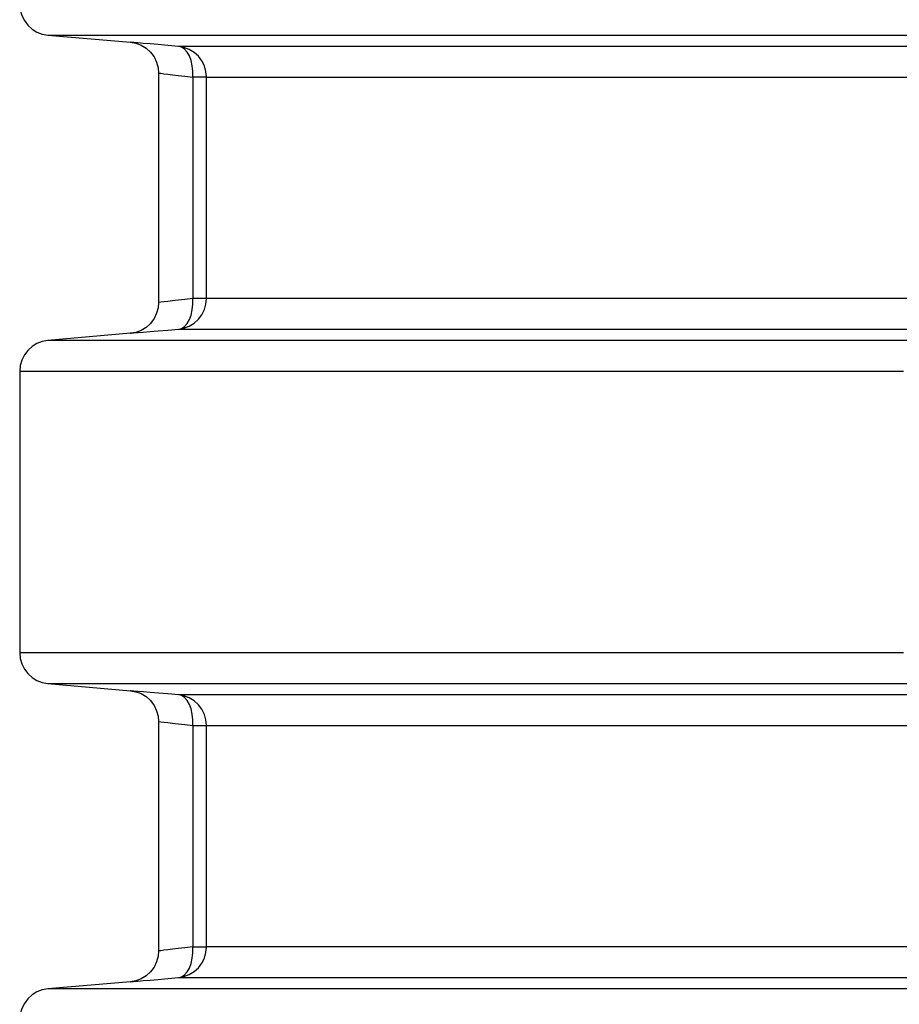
# Model space of a CAD drawing. Header units: millimetres. Extents: x 196 to 1773810, y -221320 to 153872.
# Tile 195 of 256: x 1163075 to 1163360, y -197703 to -197384. Entities that reach past the tile are written whole.
import ezdxf

# ---------------------------------------------------------------- set-up
doc = ezdxf.new("R2010")
doc.units = ezdxf.units.MM
doc.layers.add('00_Основной', color=163, linetype='Continuous', lineweight=40)

msp = doc.modelspace()

# ---------------------------------------------------------------- linework, layer by layer
at = {"layer": '00_Основной', "color": 252, "lineweight": 25, "ltscale": 10}
for p, q in [((1163083.81, -197389.3, 0.2), (1163110.55, -197391.64, 0.2)), ((1163119.67, -197401.55, 0.2), (1163119.67, -197475.96, 0.2)), ((1163130.76, -197402.92, 0.2), (1163130.76, -197474.59, 0.2)), ((1163135.18, -197474.59, 0.2), (1163135.18, -197402.92, 0.2)), ((1163110.55, -197485.86, 0.2), (1163083.81, -197488.2, 0.2)), ((1163074.68, -197498.17, 0.2), (1163074.68, -197589.34, 0.2)), ((1163083.81, -197599.3, 0.2), (1163110.55, -197601.64, 0.2)), ((1163119.67, -197611.55, 0.2), (1163119.67, -197685.96, 0.2)), ((1163130.76, -197612.92, 0.2), (1163130.76, -197684.59, 0.2)), ((1163135.18, -197684.59, 0.2), (1163135.18, -197612.92, 0.2)), ((1163110.55, -197695.86, 0.2), (1163083.81, -197698.21, 0.2))]:
    msp.add_line(p, q, dxfattribs=at)
at = {"layer": '00_Основной', "color": 252, "lineweight": 25, "ltscale": 10, "elevation": 0.2}
for points in [[(1163074.68, -197379.34), (1163074.85, -197381.19), (1163075.35, -197382.96), (1163076.19, -197384.62), (1163077.3, -197386.1), (1163078.67, -197387.34), (1163080.25, -197388.31), (1163081.99, -197388.98), (1163083.81, -197389.3)], [(1163083.81, -197389.3), (1163083.95, -197389.3), (1163084.67, -197389.3), (1163085.98, -197389.3), (1163087.87, -197389.3), (1163090.37, -197389.3), (1163093.44, -197389.3), (1163097.11, -197389.3), (1163101.38, -197389.3), (1163106.22, -197389.3), (1163111.62, -197389.3), (1163117.62, -197389.3), (1163124.18, -197389.3), (1163131.3, -197389.3), (1163138.98, -197389.3), (1163147.24, -197389.3), (1163156.03, -197389.3), (1163165.36, -197389.3), (1163175.23, -197389.3), (1163185.65, -197389.3), (1163196.57, -197389.3), (1163208.03, -197389.3), (1163219.98, -197389.3), (1163232.42, -197389.3), (1163245.38, -197389.3), (1163258.8, -197389.3), (1163272.71, -197389.3), (1163287.07, -197389.3), (1163301.89, -197389.3), (1163317.16, -197389.3), (1163332.85, -197389.3), (1163348.97, -197389.3), (1163365.49, -197389.3)], [(1163110.55, -197391.64), (1163112.26, -197391.94), (1163113.98, -197392.58), (1163115.61, -197393.56), (1163117.05, -197394.85), (1163118.21, -197396.4), (1163119.04, -197398.11), (1163119.52, -197399.87), (1163119.67, -197401.61)], [(1163126.07, -197392.96), (1163122.66, -197392.66), (1163119.58, -197392.4), (1163116.91, -197392.18), (1163114.67, -197392), (1163112.89, -197391.84), (1163111.6, -197391.73), (1163110.82, -197391.67), (1163110.55, -197391.64)], [(1163363.69, -197392.96), (1163351.83, -197392.96), (1163340.23, -197392.96), (1163328.9, -197392.96), (1163317.82, -197392.96), (1163307.03, -197392.96), (1163296.49, -197392.96), (1163286.24, -197392.96), (1163276.28, -197392.96), (1163266.6, -197392.96), (1163257.22, -197392.96), (1163248.12, -197392.96), (1163239.32, -197392.96), (1163230.84, -197392.96), (1163222.66, -197392.96), (1163214.78, -197392.96), (1163207.24, -197392.96), (1163200, -197392.96), (1163193.08, -197392.96), (1163186.48, -197392.96), (1163180.21, -197392.96), (1163174.27, -197392.96), (1163168.67, -197392.96), (1163163.39, -197392.96), (1163158.46, -197392.96), (1163153.85, -197392.96), (1163149.59, -197392.96), (1163145.68, -197392.96), (1163142.11, -197392.96), (1163138.88, -197392.96), (1163136, -197392.96), (1163133.48, -197392.96), (1163131.29, -197392.96), (1163129.46, -197392.96), (1163127.98, -197392.96), (1163126.84, -197392.96), (1163126.07, -197392.96)], [(1163135.18, -197402.92), (1163135.02, -197401.07), (1163134.51, -197399.29), (1163133.68, -197397.64), (1163132.56, -197396.16), (1163131.19, -197394.92), (1163129.61, -197393.94), (1163127.89, -197393.3), (1163126.07, -197392.96)], [(1163130.76, -197402.92), (1163130.77, -197401.04), (1163130.58, -197399.22), (1163130.19, -197397.54), (1163129.64, -197396.05), (1163128.9, -197394.8), (1163128.06, -197393.86), (1163127.08, -197393.24), (1163126.07, -197392.96)], [(1163119.67, -197401.61), (1163119.86, -197401.64), (1163120.41, -197401.69), (1163121.33, -197401.8), (1163122.63, -197401.96), (1163124.14, -197402.13), (1163126, -197402.35), (1163128.21, -197402.62), (1163130.76, -197402.92)], [(1163135.18, -197402.92), (1163135.07, -197402.92), (1163134.83, -197402.92), (1163134.44, -197402.92), (1163133.93, -197402.92), (1163133.29, -197402.92), (1163132.55, -197402.92), (1163131.7, -197402.92), (1163130.76, -197402.92)], [(1163135.18, -197402.92), (1163135.98, -197402.92), (1163137.13, -197402.92), (1163138.64, -197402.92), (1163140.53, -197402.92), (1163142.76, -197402.92), (1163145.37, -197402.92), (1163148.32, -197402.92), (1163151.64, -197402.92), (1163155.32, -197402.92), (1163159.34, -197402.92), (1163163.73, -197402.92), (1163168.46, -197402.92), (1163173.54, -197402.92), (1163178.97, -197402.92), (1163184.74, -197402.92), (1163190.85, -197402.92), (1163197.3, -197402.92), (1163204.09, -197402.92), (1163211.22, -197402.92), (1163218.67, -197402.92), (1163226.44, -197402.92), (1163234.54, -197402.92), (1163242.95, -197402.92), (1163251.69, -197402.92), (1163260.73, -197402.92), (1163270.09, -197402.92), (1163279.74, -197402.92), (1163289.69, -197402.92), (1163299.95, -197402.92), (1163310.47, -197402.92), (1163321.3, -197402.92), (1163332.4, -197402.92), (1163343.77, -197402.92), (1163355.43, -197402.92), (1163367.34, -197402.92)], [(1163130.76, -197474.59), (1163128.21, -197474.9), (1163126.01, -197475.15), (1163124.15, -197475.38), (1163122.63, -197475.56), (1163121.34, -197475.7), (1163120.41, -197475.82), (1163119.86, -197475.89), (1163119.67, -197475.9), (1163119.67, -197475.9)], [(1163126.07, -197484.55), (1163127.89, -197484.23), (1163129.61, -197483.56), (1163131.19, -197482.59), (1163132.56, -197481.35), (1163133.68, -197479.87), (1163134.51, -197478.22), (1163135.02, -197476.44), (1163135.18, -197474.59)], [(1163126.07, -197484.55), (1163127.08, -197484.28), (1163128.06, -197483.65), (1163128.9, -197482.7), (1163129.64, -197481.46), (1163130.19, -197479.98), (1163130.58, -197478.28), (1163130.77, -197476.48), (1163130.76, -197474.59)], [(1163135.18, -197474.59), (1163135.07, -197474.59), (1163134.83, -197474.59), (1163134.44, -197474.59), (1163133.93, -197474.59), (1163133.29, -197474.59), (1163132.55, -197474.59), (1163131.7, -197474.59), (1163130.76, -197474.59)], [(1163367.34, -197474.59), (1163355.43, -197474.59), (1163343.77, -197474.59), (1163332.4, -197474.59), (1163321.3, -197474.59), (1163310.47, -197474.59), (1163299.95, -197474.59), (1163289.69, -197474.59), (1163279.74, -197474.59), (1163270.09, -197474.59), (1163260.73, -197474.59), (1163251.69, -197474.59), (1163242.95, -197474.59), (1163234.54, -197474.59), (1163226.44, -197474.59), (1163218.67, -197474.59), (1163211.22, -197474.59), (1163204.09, -197474.59), (1163197.3, -197474.59), (1163190.85, -197474.59), (1163184.74, -197474.59), (1163178.97, -197474.59), (1163173.54, -197474.59), (1163168.46, -197474.59), (1163163.73, -197474.59), (1163159.34, -197474.59), (1163155.32, -197474.59), (1163151.64, -197474.59), (1163148.32, -197474.59), (1163145.37, -197474.59), (1163142.76, -197474.59), (1163140.53, -197474.59), (1163138.64, -197474.59), (1163137.13, -197474.59), (1163135.98, -197474.59), (1163135.18, -197474.59)], [(1163119.67, -197475.9), (1163119.52, -197477.64), (1163119.04, -197479.4), (1163118.21, -197481.11), (1163117.05, -197482.66), (1163115.61, -197483.96), (1163113.98, -197484.93), (1163112.26, -197485.57), (1163110.55, -197485.86)], [(1163110.55, -197485.86), (1163110.55, -197485.86), (1163110.82, -197485.85), (1163111.59, -197485.78), (1163112.89, -197485.66), (1163114.68, -197485.52), (1163116.91, -197485.33), (1163119.58, -197485.1), (1163122.66, -197484.85), (1163126.07, -197484.55)], [(1163126.07, -197484.55), (1163126.84, -197484.55), (1163127.98, -197484.55), (1163129.46, -197484.55), (1163131.29, -197484.55), (1163133.48, -197484.55), (1163136, -197484.55), (1163138.88, -197484.55), (1163142.11, -197484.55), (1163145.68, -197484.55), (1163149.59, -197484.55), (1163153.85, -197484.55), (1163158.46, -197484.55), (1163163.39, -197484.55), (1163168.67, -197484.55), (1163174.27, -197484.55), (1163180.21, -197484.55), (1163186.48, -197484.55), (1163193.08, -197484.55), (1163200, -197484.55), (1163207.24, -197484.55), (1163214.78, -197484.55), (1163222.66, -197484.55), (1163230.84, -197484.55), (1163239.32, -197484.55), (1163248.12, -197484.55), (1163257.22, -197484.55), (1163266.6, -197484.55), (1163276.28, -197484.55), (1163286.24, -197484.55), (1163296.49, -197484.55), (1163307.03, -197484.55), (1163317.82, -197484.55), (1163328.9, -197484.55), (1163340.23, -197484.55), (1163351.83, -197484.55), (1163363.69, -197484.55)], [(1163083.81, -197488.2), (1163081.99, -197488.54), (1163080.25, -197489.19), (1163078.67, -197490.17), (1163077.3, -197491.41), (1163076.19, -197492.89), (1163075.35, -197494.54), (1163074.85, -197496.32), (1163074.68, -197498.17)], [(1163370.87, -197488.2), (1163358.04, -197488.2), (1163345.46, -197488.2), (1163333.11, -197488.2), (1163321.02, -197488.2), (1163309.16, -197488.2), (1163297.58, -197488.2), (1163286.26, -197488.2), (1163275.19, -197488.2), (1163264.42, -197488.2), (1163253.92, -197488.2), (1163243.68, -197488.2), (1163233.75, -197488.2), (1163224.1, -197488.2), (1163214.74, -197488.2), (1163205.68, -197488.2), (1163196.94, -197488.2), (1163188.48, -197488.2), (1163180.33, -197488.2), (1163172.5, -197488.2), (1163164.97, -197488.2), (1163157.77, -197488.2), (1163150.89, -197488.2), (1163144.33, -197488.2), (1163138.09, -197488.2), (1163132.19, -197488.2), (1163126.62, -197488.2), (1163121.37, -197488.2), (1163116.47, -197488.2), (1163111.9, -197488.2), (1163107.67, -197488.2), (1163103.77, -197488.2), (1163100.23, -197488.2), (1163097.03, -197488.2), (1163094.16, -197488.2), (1163091.65, -197488.2), (1163089.49, -197488.2), (1163087.67, -197488.2), (1163086.2, -197488.2), (1163085.08, -197488.2), (1163084.32, -197488.2), (1163083.89, -197488.2), (1163083.81, -197488.2)], [(1163074.68, -197498.17), (1163074.75, -197498.17), (1163075.13, -197498.17), (1163075.88, -197498.17), (1163076.96, -197498.17), (1163078.4, -197498.17), (1163080.19, -197498.17), (1163082.32, -197498.17), (1163084.81, -197498.17), (1163087.64, -197498.17), (1163090.82, -197498.17), (1163094.33, -197498.17), (1163098.2, -197498.17), (1163102.4, -197498.17), (1163106.95, -197498.17), (1163111.83, -197498.17), (1163117.05, -197498.17), (1163122.6, -197498.17), (1163128.48, -197498.17), (1163134.69, -197498.17), (1163141.22, -197498.17), (1163148.08, -197498.17), (1163155.26, -197498.17), (1163162.76, -197498.17), (1163170.58, -197498.17), (1163178.7, -197498.17), (1163187.13, -197498.17), (1163195.86, -197498.17), (1163204.91, -197498.17), (1163214.25, -197498.17), (1163223.89, -197498.17), (1163233.81, -197498.17), (1163244.01, -197498.17), (1163254.51, -197498.17), (1163265.27, -197498.17), (1163276.32, -197498.17), (1163287.63, -197498.17), (1163299.21, -197498.17), (1163311.05, -197498.17), (1163323.14, -197498.17), (1163335.48, -197498.17), (1163348.08, -197498.17), (1163360.91, -197498.17)], [(1163074.68, -197589.34), (1163074.85, -197591.19), (1163075.35, -197592.97), (1163076.19, -197594.62), (1163077.3, -197596.1), (1163078.67, -197597.34), (1163080.25, -197598.32), (1163081.99, -197598.98), (1163083.81, -197599.3)], [(1163360.91, -197589.34), (1163348.08, -197589.34), (1163335.48, -197589.34), (1163323.14, -197589.34), (1163311.05, -197589.34), (1163299.21, -197589.34), (1163287.63, -197589.34), (1163276.32, -197589.34), (1163265.27, -197589.34), (1163254.51, -197589.34), (1163244.01, -197589.34), (1163233.81, -197589.34), (1163223.89, -197589.34), (1163214.25, -197589.34), (1163204.91, -197589.34), (1163195.86, -197589.34), (1163187.13, -197589.34), (1163178.7, -197589.34), (1163170.58, -197589.34), (1163162.76, -197589.34), (1163155.26, -197589.34), (1163148.08, -197589.34), (1163141.22, -197589.34), (1163134.69, -197589.34), (1163128.48, -197589.34), (1163122.6, -197589.34), (1163117.05, -197589.34), (1163111.83, -197589.34), (1163106.95, -197589.34), (1163102.4, -197589.34), (1163098.2, -197589.34), (1163094.33, -197589.34), (1163090.82, -197589.34), (1163087.64, -197589.34), (1163084.81, -197589.34), (1163082.32, -197589.34), (1163080.19, -197589.34), (1163078.4, -197589.34), (1163076.96, -197589.34), (1163075.88, -197589.34), (1163075.13, -197589.34), (1163074.75, -197589.34), (1163074.68, -197589.34)], [(1163083.81, -197599.3), (1163083.89, -197599.3), (1163084.32, -197599.3), (1163085.08, -197599.3), (1163086.2, -197599.3), (1163087.67, -197599.3), (1163089.49, -197599.3), (1163091.65, -197599.3), (1163094.16, -197599.3), (1163097.03, -197599.3), (1163100.23, -197599.3), (1163103.77, -197599.3), (1163107.67, -197599.3), (1163111.9, -197599.3), (1163116.47, -197599.3), (1163121.37, -197599.3), (1163126.62, -197599.3), (1163132.19, -197599.3), (1163138.09, -197599.3), (1163144.33, -197599.3), (1163150.89, -197599.3), (1163157.77, -197599.3), (1163164.97, -197599.3), (1163172.5, -197599.3), (1163180.33, -197599.3), (1163188.48, -197599.3), (1163196.94, -197599.3), (1163205.68, -197599.3), (1163214.74, -197599.3), (1163224.1, -197599.3), (1163233.75, -197599.3), (1163243.68, -197599.3), (1163253.92, -197599.3), (1163264.42, -197599.3), (1163275.19, -197599.3), (1163286.26, -197599.3), (1163297.58, -197599.3), (1163309.16, -197599.3), (1163321.02, -197599.3), (1163333.11, -197599.3), (1163345.46, -197599.3), (1163358.04, -197599.3), (1163370.87, -197599.3)], [(1163110.55, -197601.64), (1163112.26, -197601.94), (1163113.98, -197602.58), (1163115.61, -197603.55), (1163117.05, -197604.85), (1163118.21, -197606.4), (1163119.04, -197608.11), (1163119.52, -197609.87), (1163119.67, -197611.61)], [(1163126.07, -197602.96), (1163122.66, -197602.66), (1163119.59, -197602.41), (1163116.91, -197602.18), (1163114.67, -197601.98), (1163112.89, -197601.84), (1163111.6, -197601.73), (1163110.82, -197601.66), (1163110.55, -197601.64)], [(1163363.69, -197602.96), (1163351.83, -197602.96), (1163340.23, -197602.96), (1163328.9, -197602.96), (1163317.82, -197602.96), (1163307.03, -197602.96), (1163296.49, -197602.96), (1163286.24, -197602.96), (1163276.28, -197602.96), (1163266.6, -197602.96), (1163257.22, -197602.96), (1163248.12, -197602.96), (1163239.32, -197602.96), (1163230.84, -197602.96), (1163222.66, -197602.96), (1163214.78, -197602.96), (1163207.24, -197602.96), (1163200, -197602.96), (1163193.08, -197602.96), (1163186.48, -197602.96), (1163180.21, -197602.96), (1163174.27, -197602.96), (1163168.67, -197602.96), (1163163.39, -197602.96), (1163158.46, -197602.96), (1163153.85, -197602.96), (1163149.59, -197602.96), (1163145.68, -197602.96), (1163142.11, -197602.96), (1163138.88, -197602.96), (1163136, -197602.96), (1163133.48, -197602.96), (1163131.29, -197602.96), (1163129.46, -197602.96), (1163127.98, -197602.96), (1163126.84, -197602.96), (1163126.07, -197602.96)], [(1163135.18, -197612.92), (1163135.02, -197611.07), (1163134.51, -197609.29), (1163133.68, -197607.64), (1163132.56, -197606.16), (1163131.19, -197604.92), (1163129.61, -197603.94), (1163127.89, -197603.28), (1163126.07, -197602.96)], [(1163130.76, -197612.92), (1163130.77, -197611.03), (1163130.58, -197609.22), (1163130.19, -197607.54), (1163129.64, -197606.05), (1163128.9, -197604.81), (1163128.06, -197603.86), (1163127.08, -197603.22), (1163126.07, -197602.96)], [(1163119.67, -197611.61), (1163119.86, -197611.62), (1163120.41, -197611.69), (1163121.33, -197611.8), (1163122.63, -197611.95), (1163124.14, -197612.13), (1163126, -197612.36), (1163128.21, -197612.61), (1163130.76, -197612.92)], [(1163130.76, -197612.92), (1163131.7, -197612.92), (1163132.55, -197612.92), (1163133.29, -197612.92), (1163133.93, -197612.92), (1163134.44, -197612.92), (1163134.83, -197612.92), (1163135.07, -197612.92), (1163135.18, -197612.92)], [(1163135.18, -197612.92), (1163135.98, -197612.92), (1163137.13, -197612.92), (1163138.64, -197612.92), (1163140.53, -197612.92), (1163142.76, -197612.92), (1163145.37, -197612.92), (1163148.32, -197612.92), (1163151.64, -197612.92), (1163155.32, -197612.92), (1163159.34, -197612.92), (1163163.73, -197612.92), (1163168.46, -197612.92), (1163173.54, -197612.92), (1163178.97, -197612.92), (1163184.74, -197612.92), (1163190.85, -197612.92), (1163197.3, -197612.92), (1163204.09, -197612.92), (1163211.22, -197612.92), (1163218.67, -197612.92), (1163226.44, -197612.92), (1163234.54, -197612.92), (1163242.95, -197612.92), (1163251.69, -197612.92), (1163260.73, -197612.92), (1163270.09, -197612.92), (1163279.74, -197612.92), (1163289.69, -197612.92), (1163299.95, -197612.92), (1163310.47, -197612.92), (1163321.3, -197612.92), (1163332.4, -197612.92), (1163343.77, -197612.92), (1163355.43, -197612.92), (1163367.34, -197612.92)], [(1163130.76, -197684.59), (1163128.21, -197684.9), (1163126.01, -197685.16), (1163124.15, -197685.38), (1163122.63, -197685.56), (1163121.34, -197685.7), (1163120.41, -197685.82), (1163119.86, -197685.89), (1163119.67, -197685.9), (1163119.67, -197685.9)], [(1163126.07, -197694.55), (1163127.89, -197694.23), (1163129.61, -197693.56), (1163131.19, -197692.59), (1163132.56, -197691.35), (1163133.68, -197689.87), (1163134.51, -197688.22), (1163135.02, -197686.44), (1163135.18, -197684.59)], [(1163126.07, -197694.55), (1163127.08, -197694.28), (1163128.06, -197693.65), (1163128.9, -197692.7), (1163129.64, -197691.46), (1163130.19, -197689.98), (1163130.58, -197688.29), (1163130.77, -197686.48), (1163130.76, -197684.59)], [(1163130.76, -197684.59), (1163131.7, -197684.59), (1163132.55, -197684.59), (1163133.29, -197684.59), (1163133.93, -197684.59), (1163134.44, -197684.59), (1163134.83, -197684.59), (1163135.07, -197684.59), (1163135.18, -197684.59)], [(1163367.34, -197684.59), (1163355.43, -197684.59), (1163343.77, -197684.59), (1163332.4, -197684.59), (1163321.3, -197684.59), (1163310.47, -197684.59), (1163299.95, -197684.59), (1163289.69, -197684.59), (1163279.74, -197684.59), (1163270.09, -197684.59), (1163260.73, -197684.59), (1163251.69, -197684.59), (1163242.95, -197684.59), (1163234.54, -197684.59), (1163226.44, -197684.59), (1163218.67, -197684.59), (1163211.22, -197684.59), (1163204.09, -197684.59), (1163197.3, -197684.59), (1163190.85, -197684.59), (1163184.74, -197684.59), (1163178.97, -197684.59), (1163173.54, -197684.59), (1163168.46, -197684.59), (1163163.73, -197684.59), (1163159.34, -197684.59), (1163155.32, -197684.59), (1163151.64, -197684.59), (1163148.32, -197684.59), (1163145.37, -197684.59), (1163142.76, -197684.59), (1163140.53, -197684.59), (1163138.64, -197684.59), (1163137.13, -197684.59), (1163135.98, -197684.59), (1163135.18, -197684.59)], [(1163119.67, -197685.9), (1163119.52, -197687.64), (1163119.04, -197689.4), (1163118.21, -197691.11), (1163117.05, -197692.66), (1163115.61, -197693.96), (1163113.98, -197694.93), (1163112.26, -197695.57), (1163110.55, -197695.86)], [(1163110.55, -197695.86), (1163110.55, -197695.86), (1163110.82, -197695.85), (1163111.59, -197695.78), (1163112.89, -197695.67), (1163114.68, -197695.51), (1163116.91, -197695.33), (1163119.58, -197695.1), (1163122.66, -197694.85), (1163126.07, -197694.55)], [(1163126.07, -197694.55), (1163126.84, -197694.55), (1163127.98, -197694.55), (1163129.46, -197694.55), (1163131.29, -197694.55), (1163133.48, -197694.55), (1163136, -197694.55), (1163138.88, -197694.55), (1163142.11, -197694.55), (1163145.68, -197694.55), (1163149.59, -197694.55), (1163153.85, -197694.55), (1163158.46, -197694.55), (1163163.39, -197694.55), (1163168.67, -197694.55), (1163174.27, -197694.55), (1163180.21, -197694.55), (1163186.48, -197694.55), (1163193.08, -197694.55), (1163200, -197694.55), (1163207.24, -197694.55), (1163214.78, -197694.55), (1163222.66, -197694.55), (1163230.84, -197694.55), (1163239.32, -197694.55), (1163248.12, -197694.55), (1163257.22, -197694.55), (1163266.6, -197694.55), (1163276.28, -197694.55), (1163286.24, -197694.55), (1163296.49, -197694.55), (1163307.03, -197694.55), (1163317.82, -197694.55), (1163328.9, -197694.55), (1163340.23, -197694.55), (1163351.83, -197694.55), (1163363.69, -197694.55)], [(1163083.81, -197698.21), (1163081.99, -197698.53), (1163080.25, -197699.19), (1163078.67, -197700.17), (1163077.3, -197701.41), (1163076.19, -197702.89), (1163075.35, -197704.54), (1163074.85, -197706.32), (1163074.68, -197708.17)], [(1163365.49, -197698.21), (1163348.97, -197698.21), (1163332.85, -197698.21), (1163317.16, -197698.21), (1163301.89, -197698.21), (1163287.07, -197698.21), (1163272.71, -197698.21), (1163258.8, -197698.21), (1163245.38, -197698.21), (1163232.42, -197698.21), (1163219.98, -197698.21), (1163208.03, -197698.21), (1163196.57, -197698.21), (1163185.65, -197698.21), (1163175.23, -197698.21), (1163165.36, -197698.21), (1163156.03, -197698.21), (1163147.24, -197698.21), (1163138.98, -197698.21), (1163131.3, -197698.21), (1163124.18, -197698.21), (1163117.62, -197698.21), (1163111.62, -197698.21), (1163106.22, -197698.21), (1163101.38, -197698.21), (1163097.11, -197698.21), (1163093.44, -197698.21), (1163090.37, -197698.21), (1163087.87, -197698.21), (1163085.98, -197698.21), (1163084.67, -197698.21), (1163083.95, -197698.21), (1163083.81, -197698.21)]]:
    msp.add_lwpolyline(points, dxfattribs=at)

doc.saveas('drawing.dxf')
